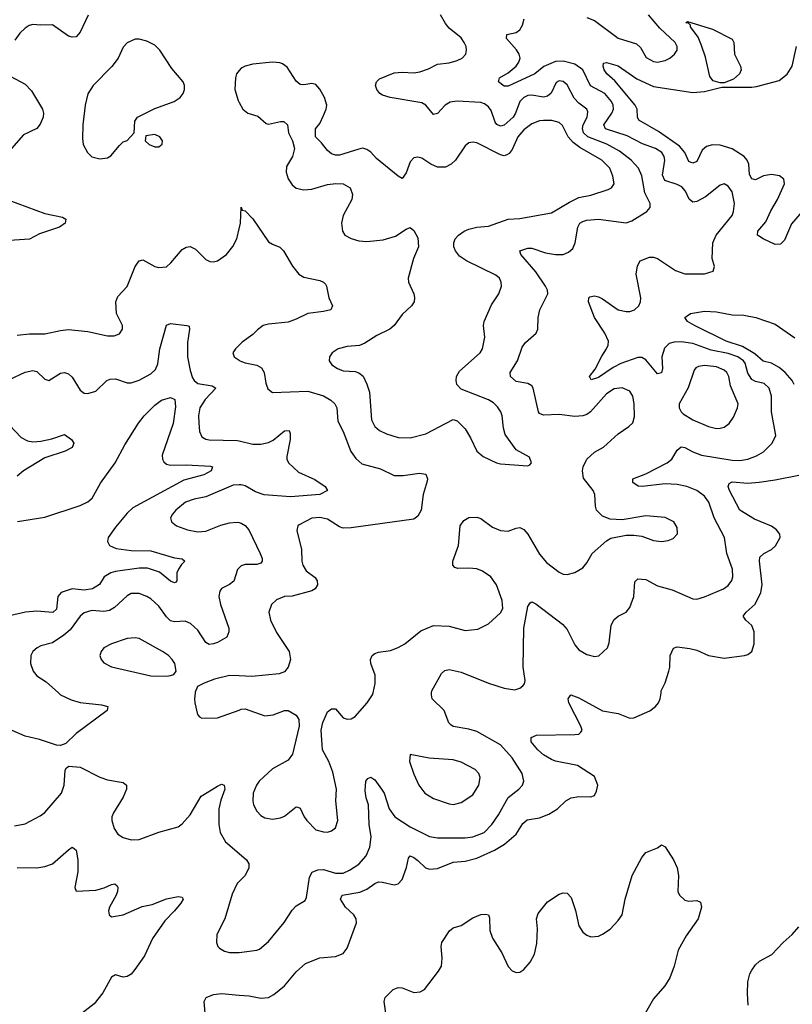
# Model space of a CAD drawing. Header units: inches. Extents: x 1834610 to 2027685, y 642842 to 774116.
# Tile 67 of 256: x 1898882 to 1902817, y 658415 to 663426. Entities that reach past the tile are written whole.
import ezdxf

# ---------------------------------------------------------------- set-up
doc = ezdxf.new("R2010")
doc.units = ezdxf.units.IN
doc.header["$MEASUREMENT"] = 0
for name, color, linetype in [('B8695', 7, 'Continuous'), ('B8696', 7, 'Continuous'), ('B9605', 7, 'Continuous'), ('B9606', 7, 'Continuous')]:
    doc.layers.add(name, color=color, linetype=linetype)

msp = doc.modelspace()

# ---------------------------------------------------------------- linework, layer by layer
at = {"layer": 'B8695', "color": 5}
for points, elevation in [([(1899079.2, 660000), (1899090, 659990.3), (1899145.1, 659965.1), (1899190, 659951.1), (1899299.1, 659939.1), (1899330.6, 659930), (1899327.3, 659910), (1899170, 659793.7), (1899117.4, 659742.6), (1899090, 659731.8), (1899070, 659733.3), (1898983.3, 659763.3), (1898910, 659779.8), (1898804.9, 659824.9)], 340), ([(1899775.5, 660000), (1899773, 659970), (1899773.4, 659950), (1899787.3, 659890), (1899797.3, 659877.3), (1899810, 659870.8), (1899890, 659872.4), (1900000, 659912.6)], 360), ([(1898856.6, 659323.4), (1898910, 659334.3), (1898986.4, 659373.6), (1899010, 659390.4), (1899094.3, 659490), (1899108.4, 659530), (1899114, 659606), (1899121.2, 659618.8), (1899132.7, 659627.3), (1899190, 659621.6), (1899290, 659570.3), (1899330, 659557.8), (1899410, 659543.1), (1899426, 659530), (1899426, 659510), (1899410, 659469.5), (1899359.5, 659390), (1899352, 659370), (1899352, 659350), (1899363.7, 659310), (1899381.8, 659281.8), (1899410, 659264.2), (1899450, 659252.9), (1899490, 659254.3), (1899590, 659291.8), (1899690, 659318), (1899710, 659333.7), (1899750, 659379.5), (1899806.1, 659473.9), (1899890, 659525.3), (1899910, 659534.6), (1899922.8, 659530), (1899927.2, 659510), (1899905.7, 659454.3), (1899897, 659410), (1899896.3, 659330), (1899902.9, 659290), (1899930, 659241.7), (1900000, 659182)], 340), ([(1898870, 659111.3), (1898970, 659108.8), (1899010, 659116), (1899050, 659130.3), (1899130, 659200.4), (1899150, 659214.9), (1899153.4, 659213.4), (1899170, 659198.8), (1899178.2, 659150), (1899177.5, 659090), (1899163.1, 659010), (1899170, 658991), (1899270, 658995.3), (1899312.3, 659007.7), (1899350, 659024.9), (1899367.5, 659027.5), (1899378, 659018), (1899381.6, 659010), (1899379.5, 658990), (1899373.1, 658970), (1899339.5, 658910), (1899334, 658890), (1899338, 658870), (1899350, 658860.4), (1899409.2, 658870), (1899506.6, 658913.4), (1899557.3, 658922.7), (1899630, 658951.2), (1899690, 658963.1), (1899710, 658961), (1899714.9, 658950), (1899702.6, 658930), (1899671.3, 658890), (1899620.7, 658839.3), (1899557.7, 658750), (1899517.5, 658662.5), (1899468.3, 658591.7), (1899450, 658569.2), (1899430, 658557.2), (1899410, 658553.2), (1899370, 658564.5), (1899350, 658554), (1899306.1, 658473.9), (1899262.2, 658417.8), (1899200.3, 658370)], 320), ([(1900000, 659039.5), (1899990.3, 659029.7), (1899963.7, 658976.3), (1899926.7, 658850), (1899885.5, 658770), (1899884, 658730), (1899890.7, 658710), (1899900.3, 658700.3), (1899925.8, 658685.8), (1899950, 658679.5), (1899990, 658678), (1900000, 658679.2)], 340), ([(1899827.4, 658370), (1899821.3, 658430), (1899832.3, 658450), (1899870, 658465.3), (1899910, 658470.2), (1900000, 658462)], 320)]:
    msp.add_lwpolyline(points, dxfattribs=dict(at, elevation=elevation))
at = {"layer": 'B8696', "color": 5}
for points, elevation in [([(1899231.4, 663448.6), (1899190, 663362.9), (1899170, 663338.9), (1899150, 663336), (1899130, 663341.5), (1899050, 663399.1), (1898990, 663397.7), (1898950, 663402), (1898930, 663396.3), (1898910, 663383), (1898883.4, 663356.6), (1898858.3, 663321.7)], 360), ([(1900000, 663166.4), (1899986.7, 663150), (1899981.3, 663130), (1899977.6, 663070), (1899994.2, 663014.2), (1900000, 663003.8)], 380), ([(1898837.3, 663137.3), (1898910, 663097.4), (1898943.1, 663063.1), (1898998.2, 662970), (1899003.2, 662950), (1899001.8, 662930), (1898986.3, 662893.7), (1898970, 662872.8), (1898900.8, 662839.2), (1898804.9, 662730)], 360), ([(1898827.6, 662507.6), (1899010, 662439.7), (1899100.7, 662420.7), (1899117.3, 662410), (1899113, 662390), (1899085.5, 662370), (1898983.8, 662336.2), (1898931.9, 662308.1), (1898830, 662302)], 360), ([(1898870, 661819.6), (1898932.6, 661827.4), (1899010, 661827.5), (1899090, 661844.5), (1899130, 661848.3), (1899230, 661839.1), (1899330, 661816.5), (1899363.5, 661816.5), (1899390, 661826.4), (1899405.6, 661850), (1899406.3, 661870), (1899374.7, 661930), (1899371.5, 661990), (1899382.8, 662017.2), (1899430, 662068.2), (1899470, 662170.4), (1899490, 662198.4), (1899510, 662204.4), (1899570, 662170.3), (1899590, 662164.6), (1899630, 662168.4), (1899652.2, 662187.8), (1899710, 662257), (1899730, 662268.8), (1899750, 662272), (1899777.4, 662257.4), (1899830, 662205.7), (1899850, 662195.3), (1899870, 662193.4), (1899890, 662198), (1899935.4, 662230), (1899967.9, 662272.1), (1899988.1, 662310), (1900000, 662361.8)], 360), ([(1898830, 661594.3), (1898910, 661632), (1898950, 661640.7), (1898970, 661635.3), (1899010, 661595.8), (1899030, 661590.3), (1899090, 661626.9), (1899110, 661630.2), (1899130, 661624), (1899150, 661606.3), (1899190, 661540.3), (1899210, 661524.9), (1899230, 661522.8), (1899270, 661536), (1899326, 661590), (1899342.9, 661597.1), (1899370, 661598.2), (1899430, 661578.5), (1899450, 661577.8), (1899490, 661591.4), (1899550, 661623.2), (1899573.8, 661646.2), (1899585.9, 661674.1), (1899596.7, 661750), (1899630, 661870.5), (1899650, 661880.3), (1899734, 661870), (1899746, 661866), (1899747.7, 661850), (1899737.6, 661782.4), (1899737.4, 661710), (1899750, 661640.5), (1899762.5, 661602.5), (1899770, 661589.2), (1899790, 661575), (1899863.2, 661563.2), (1899880.3, 661550), (1899826.9, 661493.1), (1899800.1, 661450), (1899792.6, 661410), (1899793.7, 661373.7), (1899797.7, 661330), (1899810, 661302.4), (1899830, 661290.3), (1899847.4, 661287.4), (1899990, 661284.6), (1900000, 661282.1)], 340), ([(1900000, 661768.6), (1899980.5, 661750), (1899967.7, 661730), (1899974, 661710), (1900000, 661692.7)], 360), ([(1898871.4, 660871.4), (1899010, 660893.7), (1899190, 660953), (1899230, 660972.8), (1899250.8, 660990), (1899293.2, 661066.8), (1899368.3, 661170), (1899417.9, 661262.1), (1899487, 661373), (1899515.6, 661410), (1899570, 661464.7), (1899604.7, 661490), (1899650, 661502.3), (1899673.1, 661493.1), (1899675.4, 661455.4), (1899663, 661370), (1899607.9, 661210), (1899609.3, 661190), (1899615.9, 661175.9), (1899630, 661163.2), (1899650, 661158.8), (1899730, 661160.7), (1899853.6, 661153.6), (1899864, 661150), (1899857, 661130), (1899819.5, 661110), (1899717.9, 661082.1), (1899458.8, 660941.2), (1899430, 660915.2), (1899370, 660843), (1899333.5, 660790), (1899329.4, 660770), (1899339.7, 660750), (1899373.9, 660733.9), (1899450, 660723.8), (1899550, 660722.2), (1899670, 660686.8), (1899710, 660682.4), (1899723.8, 660670), (1899706.5, 660653.5), (1899691.1, 660630), (1899683.2, 660610), (1899682, 660570), (1899677.3, 660562.7), (1899670, 660559.5), (1899650, 660568.5), (1899593.9, 660613.9), (1899533.9, 660633.9), (1899490, 660633.9), (1899370, 660617.3), (1899346, 660610), (1899311.8, 660590), (1899288, 660552), (1899252.4, 660530), (1899210, 660523.2), (1899150, 660528.8), (1899094.2, 660510), (1899076.8, 660490), (1899070, 660426), (1899050.7, 660409.3), (1898970, 660415.8), (1898911.3, 660411.3), (1898830, 660392.5)], 320), ([(1898830, 661362.6), (1898890, 661299.7), (1898921.9, 661281.9), (1898950, 661278.3), (1898990, 661281.6), (1899046.6, 661293.4), (1899110, 661315.3), (1899145.3, 661290), (1899158.7, 661270), (1899150, 661248.6), (1899114.4, 661230), (1899010, 661196.5), (1898902, 661130), (1898870, 661102.7)], 320), ([(1900000, 661058.5), (1899970, 661057.3), (1899830, 660997.2), (1899770, 660986.2), (1899726.4, 660970), (1899677.6, 660930), (1899660.5, 660910), (1899650.7, 660890), (1899654.8, 660870), (1899681, 660850), (1899736, 660830), (1899790, 660820.3), (1899830, 660822.8), (1899905.8, 660854.2), (1899950, 660865.3), (1899990, 660868.8), (1900000, 660866.5)], 340), ([(1900000, 660636.6), (1899991.9, 660628.1), (1899972.3, 660567.7), (1899950, 660550.9), (1899909.1, 660530.9), (1899901.8, 660518.2), (1899896.9, 660490), (1899904, 660450), (1899947.6, 660330), (1899948.1, 660310), (1899936.3, 660283.7), (1899890, 660256.8), (1899870, 660248.9), (1899846.9, 660246.9), (1899830, 660256.4), (1899790, 660319.7), (1899752.9, 660352.9), (1899724.1, 660364.1), (1899670, 660362.2), (1899650, 660367.3), (1899630, 660387.4), (1899590, 660442), (1899550, 660478.5), (1899530, 660491), (1899490, 660506), (1899450, 660505.4), (1899430, 660494.3), (1899364.8, 660435.2), (1899340.1, 660419.9), (1899310, 660413.7), (1899250, 660418.6), (1899210, 660406.6), (1899190, 660389.8), (1899138.7, 660321.3), (1899107, 660293), (1899050, 660254.2), (1898990, 660239.1), (1898970.6, 660230), (1898949.3, 660210.7), (1898938.9, 660190), (1898937.7, 660150), (1898950.3, 660110), (1898970, 660086.9), (1899016.5, 660056.5), (1899079.2, 660000)], 340), ([(1900000, 660086.3), (1899950, 660088.3), (1899874.8, 660070), (1899821, 660050), (1899788.3, 660031.7), (1899775.9, 660004.1), (1899775.5, 660000)], 360)]:
    msp.add_lwpolyline(points, dxfattribs=dict(at, elevation=elevation))
for points, elevation in [([(1899490, 663326.6), (1899470, 663326), (1899430, 663307.3), (1899410, 663286), (1899383.1, 663230), (1899352.3, 663187.7), (1899256.3, 663090), (1899230, 663048.7), (1899215.8, 662990), (1899203.6, 662890), (1899201.3, 662821.3), (1899205.5, 662790), (1899227.3, 662750), (1899250, 662727.7), (1899290, 662717.3), (1899330, 662722.8), (1899346.3, 662733.7), (1899390, 662786), (1899410, 662804.7), (1899429, 662811), (1899466, 662850), (1899468.7, 662910), (1899482, 662930), (1899570, 662973), (1899668.7, 663010), (1899699, 663030), (1899714, 663050), (1899722, 663070), (1899722, 663090), (1899714, 663110), (1899657.4, 663177.4), (1899596.3, 663270), (1899570, 663295.8), (1899530, 663316.9)], 380), ([(1899570, 662842), (1899524.7, 662835.3), (1899522, 662810), (1899542, 662790), (1899570, 662778), (1899590, 662778), (1899608.4, 662791.6), (1899608.7, 662810), (1899595.3, 662830)], 380), ([(1899470, 660280.5), (1899430, 660276.3), (1899350, 660249.6), (1899310.3, 660229.7), (1899297.1, 660210), (1899290.5, 660190), (1899297.1, 660170), (1899310, 660153.4), (1899350, 660132.2), (1899550, 660087.2), (1899630, 660084.9), (1899650, 660088.2), (1899666.8, 660093.2), (1899679.3, 660110), (1899671.6, 660150), (1899659.5, 660170), (1899639.3, 660190), (1899609.4, 660210), (1899490, 660276.3)], 360)]:
    msp.add_lwpolyline(points, close=True, dxfattribs=dict(at, elevation=elevation))
at = {"layer": 'B9605', "color": 5}
for points, elevation in [([(1900000, 658462), (1900050, 658457.5), (1900110, 658445.6), (1900150, 658450.2), (1900175.7, 658464.3), (1900231.4, 658508.6), (1900290, 658581.1), (1900337.6, 658622.4), (1900410, 658651.6), (1900490, 658658.3), (1900530, 658673.4), (1900550, 658701.6), (1900597.6, 658830), (1900596.4, 658850), (1900583.5, 658870), (1900542.2, 658910), (1900515.3, 658950), (1900524.7, 658970), (1900614.7, 658985.3), (1900650, 659001.9), (1900690, 659030.1), (1900710, 659037.6), (1900730, 659037.3), (1900790, 659022.5), (1900810, 659027.8), (1900830, 659050.3), (1900851.5, 659111.5), (1900862, 659158), (1900870, 659170.3), (1900890, 659162.2), (1900910, 659147), (1900949.3, 659109.3), (1900970, 659102.1), (1901010, 659107), (1901090, 659139.1), (1901150, 659143.8), (1901210, 659159.2), (1901300.7, 659199.3), (1901350.7, 659230), (1901410, 659281.5), (1901444.9, 659335.1), (1901466.9, 659353.1), (1901530, 659364.7), (1901576.6, 659383.4), (1901620.4, 659410), (1901664, 659450), (1901690, 659465.8), (1901730, 659472.8), (1901790, 659470.4), (1901810, 659478), (1901820.1, 659499.9), (1901825.7, 659530), (1901810, 659574.7), (1901722, 659630), (1901610, 659652.8), (1901590, 659661), (1901550, 659685.2), (1901520.3, 659710), (1901487.3, 659750), (1901487.2, 659772.8), (1901514.5, 659785.5), (1901710, 659787.7), (1901729.8, 659790.2), (1901740.4, 659799.6), (1901746.9, 659810), (1901740.3, 659830), (1901678, 659950), (1901675.6, 659970), (1901689.2, 659990), (1901730, 659974.6), (1901850, 659909.3), (1901930, 659894.3), (1901990, 659872), (1902010, 659873.4), (1902091.6, 659908.4), (1902120.5, 659930), (1902135.8, 659950), (1902143.5, 659970), (1902148.1, 660000)], 320), ([(1900000, 659912.6), (1900010, 659916.3), (1900030, 659919.1), (1900130, 659883.1), (1900172.6, 659887.4), (1900230, 659910.7), (1900250, 659910.7), (1900290, 659886), (1900304.5, 659864.5), (1900306, 659830), (1900271.5, 659688.4), (1900250, 659657), (1900170, 659612.8), (1900101.7, 659550), (1900087.7, 659530), (1900071.7, 659490), (1900069, 659450), (1900073.4, 659430), (1900090, 659398), (1900110, 659375.8), (1900130, 659363.7), (1900170, 659356.5), (1900210, 659364.2), (1900230, 659373.1), (1900290, 659420.5), (1900298.4, 659418.4), (1900310, 659414), (1900330.3, 659370), (1900344.6, 659350), (1900390, 659303.6), (1900430, 659292.8), (1900450, 659291.8), (1900470, 659297.6), (1900490, 659314), (1900501.7, 659350), (1900492, 659450), (1900494.8, 659510), (1900476.8, 659596.8), (1900455.8, 659650), (1900425.1, 659710), (1900418.3, 659810), (1900426.6, 659850), (1900450, 659902.8), (1900470, 659918), (1900490, 659919.1), (1900530, 659873.4), (1900550, 659866), (1900570, 659868.2), (1900590, 659880.5), (1900652.3, 659950), (1900679.3, 659990), (1900681.7, 660000)], 360), ([(1900000, 658679.2), (1900089.7, 658690.3), (1900103.8, 658696.2), (1900150, 658734), (1900229.2, 658830.8), (1900270, 658893.7), (1900290, 658916.4), (1900335.9, 658944.1), (1900342, 658958), (1900357.3, 659062.7), (1900372.4, 659087.6), (1900400.4, 659099.6), (1900430, 659101.3), (1900490, 659082.6), (1900530, 659083.2), (1900562.3, 659097.7), (1900610, 659128.2), (1900646.4, 659170), (1900665.8, 659214.2), (1900672, 659268), (1900661.9, 659330), (1900658, 659430), (1900645.9, 659465.9), (1900641.9, 659501.9), (1900645.7, 659550), (1900655.8, 659564.2), (1900670, 659570.3), (1900690, 659556.9), (1900725.5, 659510), (1900737.5, 659490), (1900763.5, 659410), (1900793.4, 659370), (1900870, 659317.6), (1900970, 659268.3), (1901010, 659261.6), (1901150, 659262.3), (1901190, 659266.8), (1901248.3, 659290), (1901287, 659330), (1901320.4, 659379.6), (1901370, 659467.9), (1901424.7, 659510), (1901442.6, 659530), (1901449.8, 659550), (1901440.3, 659590), (1901389.4, 659669.4), (1901330, 659735.4), (1901210, 659802.7), (1901170, 659815.2), (1901090, 659828.7), (1901077, 659837), (1901068.1, 659848.1), (1901044.5, 659910), (1900983.5, 659970), (1900978.8, 659990), (1900980, 660000)], 340), ([(1900746.6, 658370), (1900737.6, 658430), (1900744.2, 658450), (1900784.2, 658490), (1900810, 658500.9), (1900830, 658499), (1900890, 658475.6), (1900922, 658478), (1900942.9, 658490), (1901015.6, 658584.4), (1901029.6, 658610), (1901033.3, 658650), (1901027.8, 658710), (1901031.6, 658730), (1901071, 658789), (1901090, 658803.7), (1901130, 658816.5), (1901190, 658855.6), (1901230, 658872.6), (1901254.4, 658874.4), (1901270.4, 658870), (1901275.2, 658855.3), (1901277.1, 658790), (1901290, 658752.4), (1901336.7, 658676.7), (1901370, 658607), (1901390, 658584.9), (1901410, 658576.5), (1901430, 658578.3), (1901450, 658592.2), (1901482.4, 658630), (1901503.5, 658670), (1901515.1, 658725), (1901518.5, 658798.5), (1901514.7, 658850), (1901522.5, 658877.5), (1901570, 658937.1), (1901630, 658976.4), (1901650, 658982.4), (1901670, 658980.5), (1901690, 658958.8), (1901713, 658893), (1901730, 658814.8), (1901750, 658783.1), (1901770, 658766.7), (1901790, 658758.7), (1901830, 658761.7), (1901850, 658771.7), (1901890, 658798), (1901930, 658841.1), (1901949.8, 658870), (1901966, 658950), (1902002, 659070), (1902050, 659162.8), (1902070, 659187.3), (1902129.4, 659210.6), (1902150, 659226), (1902170, 659216), (1902211.8, 659150), (1902230.2, 659110.2), (1902237.3, 659070), (1902234.6, 658990), (1902242.6, 658970), (1902270, 658944.4), (1902290, 658940.3), (1902330, 658943), (1902350, 658934.8), (1902354.4, 658910), (1902336.9, 658850), (1902276.4, 658763.6), (1902235.4, 658690), (1902215, 658610), (1902193.2, 658550), (1902167.2, 658510), (1902110, 658442.2), (1902068.7, 658371.3)], 280), ([(1900000, 659182), (1900037.4, 659150), (1900048.9, 659130), (1900048.9, 659110), (1900030.2, 659069.8), (1900000, 659039.5)], 340), ([(1902591.5, 658410), (1902588, 658470), (1902591.1, 658530), (1902601.1, 658570), (1902610.8, 658589.2), (1902630, 658615.8), (1902650, 658634), (1902711.9, 658668.1), (1902769.6, 658730), (1902816.2, 658770), (1902849.8, 658810.2)], 280)]:
    msp.add_lwpolyline(points, dxfattribs=dict(at, elevation=elevation))
at = {"layer": 'B9605', "color": 5, "elevation": 360}
msp.add_lwpolyline([(1900870, 659686), (1900866.8, 659650), (1900890, 659586.8), (1900914, 659530), (1900946, 659490), (1900990, 659462.6), (1901070, 659434.6), (1901092.1, 659432.1), (1901130, 659441.7), (1901190, 659481.6), (1901220.5, 659530), (1901227.6, 659570), (1901219.6, 659590), (1901202, 659610), (1901130, 659647.2), (1901090, 659659.3), (1900968.2, 659668.2)], close=True, dxfattribs=at)
at = {"layer": 'B9606', "color": 5}
for points, elevation in [([(1900681.7, 660000), (1900692.9, 660047.1), (1900692, 660090), (1900670.9, 660150), (1900668.4, 660170), (1900676.9, 660190), (1900690, 660199.6), (1900710, 660206.7), (1900770, 660215.8), (1900810, 660230.2), (1900844.2, 660250), (1900924.7, 660315.3), (1900990, 660342.2), (1901070, 660338.8), (1901150, 660317.8), (1901215.9, 660324.1), (1901270, 660351.4), (1901330, 660407.6), (1901342.4, 660430), (1901339.4, 660470), (1901311.1, 660550), (1901282, 660590), (1901239.4, 660619.4), (1901210.7, 660630.7), (1901170, 660635.3), (1901113, 660633), (1901098.7, 660638.7), (1901087.3, 660650), (1901088, 660670), (1901116.8, 660750), (1901125.1, 660850), (1901143.3, 660876.7), (1901170, 660892.4), (1901210, 660894.4), (1901230, 660886.7), (1901290, 660842.8), (1901330, 660825.5), (1901370, 660822.3), (1901410, 660838.7), (1901430, 660842), (1901450, 660832), (1901470, 660807.2), (1901530, 660705.7), (1901564.2, 660664.2), (1901630, 660613.7), (1901650, 660604.9), (1901670, 660602.4), (1901710, 660612.4), (1901750, 660637.1), (1901770, 660662), (1901796.9, 660710), (1901870, 660774), (1901892, 660788), (1901970, 660801.7), (1902010, 660802.6), (1902050, 660797), (1902110, 660776), (1902150, 660770.3), (1902184.7, 660775.3), (1902210, 660786), (1902231.8, 660810), (1902230, 660842), (1902214, 660870), (1902170, 660892.6), (1902070, 660901.5), (1901950, 660879.8), (1901890, 660883.1), (1901850, 660899.8), (1901820.4, 660930), (1901814, 660950), (1901811, 661010), (1901803.1, 661030), (1901753.1, 661093.1), (1901748.1, 661130), (1901752.4, 661150), (1901770.9, 661190), (1901810, 661224.2), (1901855.4, 661250), (1901930, 661318.7), (1901984.9, 661355.1), (1902005.3, 661374.7), (1902013.4, 661406.6), (1902011.4, 661470), (1902004.1, 661510), (1901990, 661534.7), (1901950, 661552.5), (1901910, 661547.9), (1901870, 661522.4), (1901789.5, 661430.5), (1901770, 661416.4), (1901750.2, 661409.8), (1901710, 661406.2), (1901630, 661417.3), (1901550, 661413.8), (1901530, 661422), (1901523.9, 661430), (1901497.6, 661550), (1901490, 661562.4), (1901470, 661573.6), (1901410, 661585.3), (1901381.1, 661610), (1901379.8, 661630), (1901418, 661690), (1901441.5, 661758.5), (1901457.6, 661782.4), (1901511.8, 661830), (1901520.9, 661850), (1901522.4, 661910), (1901530.9, 661950), (1901571.8, 662030), (1901570.7, 662050), (1901560.6, 662070), (1901510, 662143.1), (1901435.1, 662230), (1901429.2, 662250), (1901470, 662263.7), (1901490, 662262.6), (1901559.3, 662239.3), (1901610, 662230.1), (1901650, 662231.1), (1901677.8, 662242.2), (1901698.5, 662261.5), (1901710.7, 662289.3), (1901724, 662370), (1901735.4, 662390), (1901750, 662398.9), (1901770, 662405.2), (1901830, 662410.9), (1901970, 662392.6), (1901998.7, 662401.3), (1902076.2, 662450), (1902093.3, 662470), (1902093, 662490), (1902064.9, 662544.9), (1902051.3, 662631.3), (1902033.8, 662670), (1901996.8, 662710), (1901936.9, 662756.9), (1901871.7, 662791.7), (1901774.8, 662830), (1901752.9, 662850), (1901748.2, 662871.8), (1901752.5, 662890), (1901772.7, 662930), (1901776, 662956), (1901769.8, 662970), (1901730, 663000.2), (1901705.8, 663025.8), (1901670, 663093.5), (1901650, 663111.7), (1901630, 663115), (1901614.7, 663105.3), (1901588.1, 663052), (1901570, 663037), (1901550, 663032.2), (1901490, 663042.1), (1901470, 663039.6), (1901450, 663030.5), (1901428.4, 663010), (1901407.1, 662950), (1901394.5, 662930), (1901350, 662889), (1901330, 662883.1), (1901312.6, 662892.6), (1901304, 662904), (1901282.9, 662962.9), (1901270, 662982.7), (1901250, 662997.1), (1901230, 663004.6), (1901110, 663010.5), (1901074.6, 663005.4), (1901048.6, 662991.4), (1901010, 662948), (1900990, 662943.5), (1900951, 662990), (1900930, 663002), (1900769.2, 663029.2), (1900730, 663041.7), (1900716.2, 663050), (1900700.7, 663070), (1900694.5, 663090), (1900699.3, 663110), (1900715.1, 663124.9), (1900790, 663155.8), (1900830, 663158.6), (1900890, 663155.3), (1900920.4, 663159.6), (1900964.6, 663175.4), (1901010, 663198.8), (1901070, 663206), (1901110, 663217.2), (1901135.6, 663230), (1901154, 663250), (1901158.2, 663270), (1901155.5, 663290), (1901146.5, 663310), (1901130, 663333.3), (1901070, 663381.7), (1901050, 663406.6), (1901024.5, 663450)], 360), ([(1901770, 663437.4), (1901810, 663422.3), (1901930, 663332.3), (1902023.6, 663303.6), (1902044.3, 663284.3), (1902073.3, 663233.3), (1902110, 663213.4), (1902130, 663210.2), (1902170, 663218.6), (1902193, 663230), (1902217.3, 663250), (1902229.8, 663270.3), (1902229.8, 663290), (1902219.8, 663310), (1902142.6, 663382.6), (1902085, 663450)], 340), ([(1900980, 660000), (1900981.2, 660010), (1901030, 660099.3), (1901046.9, 660113.1), (1901070, 660119), (1901130, 660105.8), (1901270, 660049.3), (1901350, 660023.2), (1901404.5, 660015.5), (1901430, 660024), (1901444.8, 660035.2), (1901453.3, 660046.7), (1901456.3, 660063.7), (1901445.3, 660130), (1901449.8, 660329.8), (1901470, 660438.8), (1901482.3, 660457.8), (1901490, 660463.8), (1901510, 660452.4), (1901647.2, 660350), (1901670, 660322), (1901710, 660243.7), (1901730, 660219.6), (1901770, 660195.3), (1901810, 660184.4), (1901831.1, 660188.9), (1901875.1, 660230), (1901884.6, 660255.4), (1901894.8, 660345.3), (1901910, 660373.4), (1901930, 660390.5), (1901970, 660410.6), (1901990, 660434.8), (1902009.7, 660490), (1902015.2, 660564.8), (1902030, 660580.3), (1902070, 660576.9), (1902130, 660545.2), (1902204.4, 660524.5), (1902310, 660478), (1902330, 660477.4), (1902370, 660489), (1902466.6, 660530), (1902490, 660546.4), (1902508.7, 660571.3), (1902514.2, 660590), (1902511.7, 660630), (1902484, 660710), (1902470.9, 660790), (1902419.1, 660890), (1902391.4, 660970), (1902370, 661000.3), (1902330, 661030.5), (1902279.6, 661050), (1902230, 661061), (1902170, 661063.8), (1902052, 661050), (1902032.3, 661052.3), (1902004.7, 661070), (1902005.1, 661090), (1902070, 661115.2), (1902179.3, 661170), (1902203.2, 661190), (1902230, 661234.9), (1902250, 661252.8), (1902270, 661248.4), (1902310, 661226.9), (1902354.9, 661210), (1902510, 661183.4), (1902550, 661183), (1902590, 661190.1), (1902634.2, 661205.8), (1902670, 661226.4), (1902714.2, 661270), (1902732.9, 661310), (1902711.5, 661430), (1902710.7, 661510), (1902698.2, 661550), (1902673.9, 661573.9), (1902630, 661585), (1902610, 661594.9), (1902590, 661627.4), (1902577.1, 661677.1), (1902568.2, 661690), (1902539.5, 661710), (1902490, 661726.2), (1902404.2, 661744.2), (1902310, 661777.8), (1902250, 661787), (1902215, 661785), (1902190, 661777.6), (1902166.1, 661753.9), (1902152.9, 661710), (1902156, 661650), (1902150, 661628), (1902130, 661624.2), (1902070, 661695.3), (1902050, 661706.2), (1902030, 661706.3), (1901943.9, 661676.1), (1901904.9, 661655.1), (1901830, 661604.1), (1901792.7, 661592.7), (1901784.2, 661610), (1901812, 661648), (1901846.1, 661713.9), (1901870.6, 661750), (1901879.1, 661770), (1901880.6, 661790), (1901861.3, 661830), (1901809.8, 661910), (1901778.9, 661990), (1901780.7, 662010), (1901785.1, 662014.9), (1901810, 662019.6), (1901830, 662015.8), (1901850, 662005.5), (1901930, 661949.4), (1901970, 661940.1), (1901990, 661940.9), (1902013.3, 661950), (1902034.5, 661970), (1902042.9, 661990), (1902044.9, 662010), (1902021.5, 662130), (1902027.7, 662172.3), (1902041.5, 662198.6), (1902090, 662217.3), (1902110, 662217.3), (1902130.2, 662210.2), (1902222, 662150), (1902270, 662133.1), (1902370, 662132.2), (1902413.8, 662146.2), (1902420.9, 662170), (1902408.2, 662210), (1902411.9, 662290), (1902428.7, 662330), (1902509.8, 662430), (1902518, 662450), (1902522, 662490), (1902509.8, 662550), (1902490, 662578), (1902469.6, 662589.6), (1902450, 662584.4), (1902375.3, 662524.7), (1902330, 662499.8), (1902310, 662497.2), (1902291.8, 662511.8), (1902272.7, 662552.7), (1902254.4, 662574.4), (1902230, 662586.8), (1902167.1, 662607.1), (1902154.9, 662634.9), (1902167.4, 662710), (1902165, 662730), (1902152.2, 662750), (1902119.8, 662770), (1902053.6, 662793.6), (1901975.3, 662835.3), (1901865.3, 662870), (1901857, 662890), (1901897.8, 662950), (1901906.6, 662970), (1901904.9, 662990), (1901895.3, 663010), (1901861.4, 663050), (1901789, 663089), (1901750.4, 663170), (1901710, 663199.9), (1901650, 663214.6), (1901610, 663212.5), (1901551.9, 663188.1), (1901505.5, 663150), (1901370, 663087.3), (1901350, 663087.9), (1901320.5, 663110), (1901325.6, 663130), (1901370, 663154.6), (1901410.3, 663189.7), (1901424.3, 663210), (1901430.5, 663230), (1901425.8, 663250), (1901412.1, 663272.1), (1901360.5, 663330), (1901363.7, 663350), (1901410, 663360.3), (1901430, 663374.3), (1901442.6, 663397.4), (1901451.6, 663430)], 340), ([(1902867.3, 662450), (1902813.2, 662386.8), (1902776.4, 662303.6), (1902757.3, 662282.7), (1902730, 662281.4), (1902668, 662310), (1902645.2, 662325.2), (1902639.7, 662330), (1902640.9, 662350), (1902682.7, 662397.3), (1902706.8, 662453.3), (1902741.6, 662510), (1902777.3, 662590), (1902774.1, 662614.1), (1902751.2, 662631.2), (1902710, 662638.1), (1902670, 662630.5), (1902630, 662610.8), (1902610, 662615.3), (1902598.5, 662638.5), (1902594.8, 662690), (1902587, 662710), (1902571.5, 662730), (1902510, 662769.3), (1902450, 662787.4), (1902410, 662789.2), (1902379.6, 662780.4), (1902358.5, 662761.5), (1902330, 662704.2), (1902310, 662695.1), (1902290, 662704), (1902269.4, 662750), (1902241.6, 662781.6), (1902136, 662856), (1902034.8, 662914.8), (1902027.8, 662930), (1902026.2, 662970), (1902016.9, 662990), (1901913.7, 663113.7), (1901871.8, 663150), (1901858.5, 663170), (1901852.8, 663190), (1901855.5, 663204.5), (1901870, 663207.2), (1901930, 663190.8), (1902025.4, 663125.4), (1902110, 663085.4), (1902310, 663054.4), (1902370, 663059.7), (1902458.2, 663081.8), (1902610, 663082.3), (1902634.1, 663085.9), (1902750, 663116.5), (1902790, 663148.3), (1902815.8, 663190), (1902838.3, 663290)], 320), ([(1900000, 663003.8), (1900018.8, 662970), (1900044.7, 662950), (1900094.4, 662934.4), (1900136.8, 662896.8), (1900150, 662893.4), (1900210, 662907.7), (1900227.1, 662907.1), (1900246, 662890), (1900251, 662850), (1900271.3, 662810), (1900281, 662770), (1900270.7, 662730), (1900241.1, 662678.9), (1900238.4, 662650), (1900250, 662616), (1900270, 662584.9), (1900290, 662568.2), (1900330, 662559.5), (1900370, 662562.6), (1900450, 662587), (1900492.5, 662592.5), (1900530, 662590.4), (1900564.9, 662570), (1900576.7, 662536.7), (1900574, 662510), (1900528.7, 662430), (1900520.4, 662390), (1900526.4, 662350), (1900538.4, 662330), (1900570, 662311.6), (1900610, 662301.1), (1900650, 662297.4), (1900733.9, 662306.1), (1900795.7, 662324.3), (1900850, 662360.5), (1900870, 662367.7), (1900890, 662353.4), (1900910, 662314.8), (1900912.7, 662270), (1900888, 662210), (1900860.4, 662110), (1900862.4, 662090), (1900890.2, 662030.2), (1900892.7, 662012.7), (1900890.3, 661990), (1900878.3, 661970), (1900830, 661926), (1900789.2, 661870), (1900767.4, 661850), (1900700.7, 661819.3), (1900639.8, 661780.2), (1900612.1, 661767.9), (1900550, 661762), (1900504, 661750), (1900473, 661730), (1900459.3, 661710), (1900458.4, 661690), (1900472.4, 661670), (1900500.5, 661650), (1900530, 661639.6), (1900590, 661635.3), (1900610, 661627.8), (1900630.9, 661610.9), (1900650.8, 661570.8), (1900663.5, 661530), (1900674, 661390), (1900690, 661355.3), (1900714.4, 661334.4), (1900750, 661318.8), (1900810, 661299.7), (1900870, 661298), (1900950, 661318.4), (1901090, 661390.4), (1901110, 661384.9), (1901150, 661343.8), (1901178.4, 661298.4), (1901210, 661230.7), (1901242.3, 661202.3), (1901310, 661170.6), (1901330, 661166), (1901470, 661156), (1901480.4, 661159.6), (1901488.7, 661170), (1901478.6, 661198.6), (1901410, 661236), (1901355.3, 661315.3), (1901346.4, 661346.4), (1901339.3, 661410), (1901332.8, 661430), (1901315.6, 661455.6), (1901295.3, 661475.3), (1901270, 661490.8), (1901130, 661545.1), (1901108.7, 661570), (1901104.4, 661590), (1901107.1, 661610), (1901122.4, 661637.6), (1901227.3, 661730), (1901239.3, 661750), (1901250.4, 661809.6), (1901244.8, 661870), (1901248.1, 661890), (1901284.7, 661975.3), (1901321.7, 662030), (1901335.1, 662070), (1901334, 662090), (1901326, 662110), (1901306.3, 662126.3), (1901157.9, 662197.9), (1901122.7, 662222.7), (1901101, 662250), (1901093.3, 662270), (1901093.1, 662290), (1901099.8, 662310), (1901116.8, 662330), (1901146, 662350), (1901170, 662359.8), (1901210, 662369.5), (1901270, 662375.8), (1901370, 662410.1), (1901430, 662414.3), (1901590, 662442.2), (1901682.6, 662497.4), (1901730, 662520.4), (1901790, 662532.9), (1901879.2, 662560.8), (1901895.8, 662570), (1901909.8, 662590.3), (1901903.5, 662630), (1901887.3, 662670), (1901847.2, 662710), (1901734.5, 662774.5), (1901701.2, 662801.2), (1901675.6, 662830), (1901646.6, 662886.6), (1901630, 662902), (1901592.7, 662912.7), (1901550, 662913.5), (1901529.1, 662910.9), (1901490, 662895), (1901450, 662866), (1901419.5, 662830), (1901390, 662765), (1901374.6, 662745.4), (1901362.2, 662737.8), (1901350, 662733.4), (1901330, 662737.9), (1901210, 662798.8), (1901190, 662802), (1901170, 662798.3), (1901150, 662784.2), (1901101.5, 662710), (1901078.9, 662690), (1901050, 662674.4), (1901010, 662674.4), (1900975.1, 662690), (1900930, 662720.5), (1900910, 662726), (1900890, 662722.9), (1900870, 662702.7), (1900850, 662646), (1900830, 662618), (1900810, 662629.6), (1900698.8, 662718.8), (1900670, 662751.6), (1900650, 662765.6), (1900630, 662771.3), (1900610, 662767.6), (1900510, 662736.2), (1900490, 662736.2), (1900470, 662742.9), (1900450, 662759.3), (1900419.7, 662799.7), (1900388.7, 662830), (1900389, 662870), (1900410, 662897.3), (1900430, 662937.3), (1900443.1, 662970), (1900445.7, 662990), (1900434.3, 663030), (1900410, 663072), (1900390, 663095.1), (1900370, 663101.3), (1900330, 663094), (1900310, 663096), (1900290, 663113.2), (1900243.7, 663183.7), (1900221.2, 663201.2), (1900206.3, 663206.3), (1900169.4, 663209.4), (1900070, 663199.7), (1900030.8, 663190), (1900010, 663178.7), (1900000, 663166.4)], 380), ([(1900000, 662361.8), (1900006.5, 662390), (1900010, 662470.8), (1900016, 662456), (1900030, 662453.4), (1900070, 662412), (1900150, 662295.8), (1900170, 662282.6), (1900207.6, 662267.6), (1900226, 662250), (1900271.3, 662171.3), (1900304.4, 662130), (1900330, 662116), (1900410, 662098.5), (1900430.2, 662090.2), (1900439.4, 662079.4), (1900445.3, 662070), (1900456, 662010), (1900475.5, 661970), (1900466, 661950), (1900430, 661940.4), (1900349.2, 661930.8), (1900290, 661901.3), (1900250, 661887.2), (1900150, 661876.9), (1900122.8, 661870), (1900092.5, 661847.5), (1900070, 661823), (1900016, 661784), (1900000, 661768.6)], 360), ([(1902826.9, 661570), (1902816.4, 661590), (1902780.9, 661630), (1902750, 661656.1), (1902710, 661677.1), (1902668.2, 661688.2), (1902625.5, 661725.5), (1902562.5, 661762.5), (1902479.7, 661790), (1902319.5, 661870), (1902282.7, 661890), (1902269.2, 661910), (1902299, 661930), (1902370, 661942.2), (1902430, 661938.4), (1902510, 661923.9), (1902570, 661921.9), (1902630.6, 661910.6), (1902730, 661876.5), (1902830, 661805.9)], 320), ([(1900000, 661692.7), (1900004, 661690), (1900030, 661679.6), (1900090, 661667.1), (1900113.4, 661653.4), (1900127.2, 661630), (1900136.3, 661576.3), (1900146.5, 661546.5), (1900169.1, 661529.1), (1900350, 661535.7), (1900430, 661511.7), (1900466.7, 661490), (1900487.1, 661470), (1900496.5, 661450), (1900502, 661382), (1900530, 661330.5), (1900568.6, 661228.6), (1900593.2, 661193.2), (1900625.4, 661165.4), (1900719.3, 661139.3), (1900790, 661106), (1900834.5, 661105.5), (1900917.7, 661117.8), (1900950, 661112.7), (1900958.7, 661090), (1900957, 661077), (1900936.9, 661010), (1900926.3, 660930), (1900910, 660899.5), (1900890, 660884.4), (1900570, 660839.5), (1900530, 660838.7), (1900510, 660844.2), (1900450, 660883.1), (1900410, 660893.2), (1900370, 660888.5), (1900304.7, 660855.3), (1900299.3, 660850), (1900294.4, 660825.6), (1900317.6, 660730), (1900319.1, 660670), (1900324.7, 660650), (1900341.9, 660621.8), (1900387.2, 660587.2), (1900397.4, 660570), (1900398.9, 660550), (1900386.4, 660530), (1900370, 660519.7), (1900270, 660492.2), (1900230, 660489.8), (1900190, 660473.7), (1900165.3, 660450), (1900150.3, 660410), (1900159.6, 660370), (1900190, 660306.7), (1900254.6, 660210), (1900260.8, 660170), (1900248.9, 660130), (1900230, 660106.6), (1900203.6, 660096.4), (1900063.8, 660083.8), (1900000, 660086.3)], 360), ([(1900000, 661282.1), (1900070, 661265.1), (1900110, 661265.4), (1900150, 661273.4), (1900173.3, 661286.7), (1900230, 661332.8), (1900254.6, 661334.6), (1900259.4, 661319.4), (1900259.7, 661290), (1900242.6, 661202.6), (1900242.4, 661190), (1900250.3, 661170), (1900302.5, 661122.5), (1900385, 661085), (1900438, 661050), (1900450.3, 661029.7), (1900410.8, 661010), (1900261.9, 660998.1), (1900128, 661008), (1900082.7, 661022.7), (1900030, 661053.3), (1900010, 661058.9), (1900000, 661058.5)], 340), ([(1902148.1, 660000), (1902149.7, 660010.3), (1902170, 660051), (1902188.4, 660110), (1902193.7, 660130), (1902194, 660190), (1902212.5, 660227.5), (1902230, 660234.9), (1902294.7, 660225.3), (1902330, 660216.6), (1902390, 660190.1), (1902470, 660176.5), (1902573.2, 660190), (1902590, 660194.9), (1902610, 660210.4), (1902622.6, 660250), (1902623.2, 660310), (1902610, 660343), (1902579.6, 660370), (1902566.9, 660390), (1902582, 660410), (1902627.8, 660452.2), (1902655.9, 660510), (1902662.6, 660550), (1902649, 660670), (1902650.8, 660690), (1902671, 660709), (1902710.9, 660729.1), (1902731.9, 660748), (1902755, 660790), (1902752.7, 660807.3), (1902735.9, 660830), (1902710, 660847.9), (1902623.9, 660883.9), (1902549.8, 660930), (1902497.3, 661030), (1902490.8, 661050), (1902495.2, 661064.8), (1902510, 661073.7), (1902590, 661067.3), (1902647.2, 661072.8), (1902730, 661083.9), (1902850, 661108.2)], 320), ([(1900000, 660866.5), (1900010, 660864.2), (1900030, 660852.4), (1900049.3, 660829.3), (1900106.5, 660710), (1900116.5, 660683.5), (1900117, 660670), (1900110, 660660.7), (1900090, 660652.6), (1900030, 660653.8), (1900010, 660647.1), (1900000, 660636.6)], 340)]:
    msp.add_lwpolyline(points, dxfattribs=dict(at, elevation=elevation))
for points, elevation in [([(1902450, 663103.6), (1902414.3, 663114.3), (1902396, 663136), (1902374.5, 663234.5), (1902354.8, 663294.8), (1902336.9, 663336.9), (1902298.7, 663390), (1902298.3, 663398.3), (1902287.3, 663407.3), (1902275.3, 663410), (1902282.7, 663417.3), (1902410, 663377), (1902510, 663326), (1902518.5, 663310), (1902522.7, 663250), (1902552.2, 663190), (1902555.8, 663170), (1902547.7, 663150), (1902517.2, 663122.8), (1902470, 663104.5)], 320), ([(1902370, 661666.5), (1902339.3, 661660.7), (1902325.9, 661654.1), (1902317.3, 661642.7), (1902287, 661552.9), (1902240.8, 661470), (1902240.3, 661450), (1902250.2, 661430.2), (1902260.8, 661420.8), (1902310.4, 661390), (1902390, 661354.7), (1902430, 661345.5), (1902450, 661346.3), (1902470, 661351.8), (1902495.1, 661370), (1902517.3, 661402.7), (1902538.2, 661450), (1902541.4, 661470), (1902502.7, 661562.7), (1902493.8, 661610), (1902483.5, 661630), (1902470, 661641.4), (1902430, 661659.5)], 360)]:
    msp.add_lwpolyline(points, close=True, dxfattribs=dict(at, elevation=elevation))

doc.saveas('drawing.dxf')
